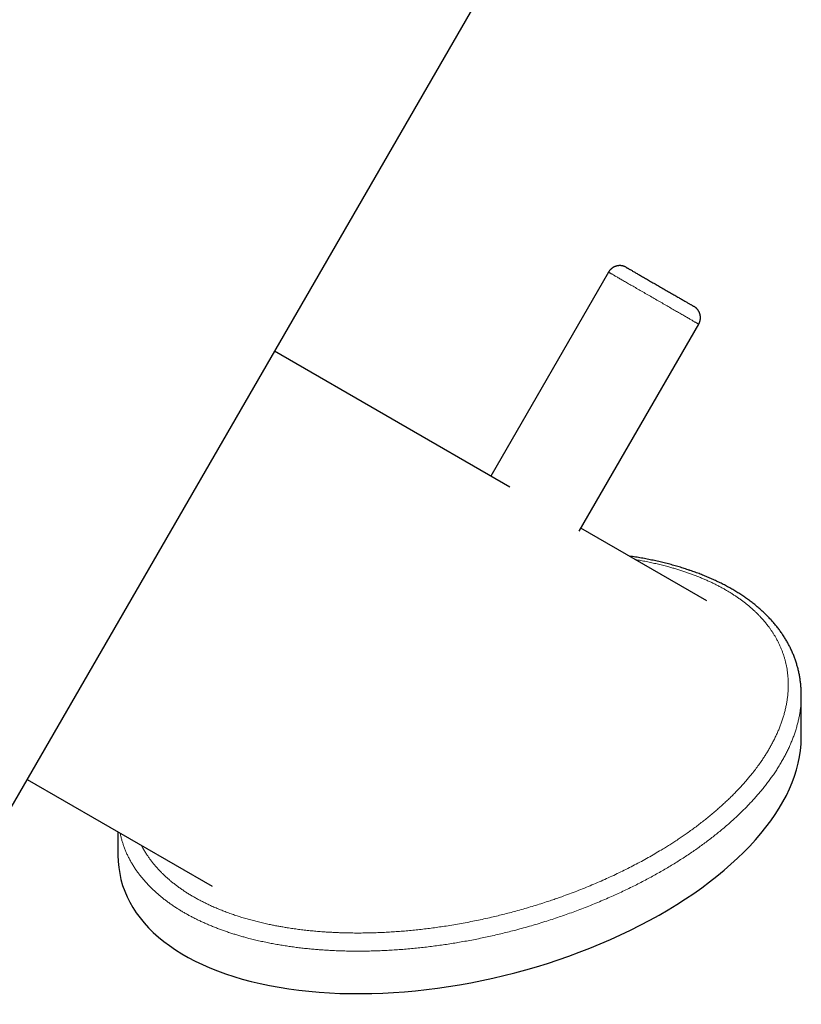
# Model space of a CAD drawing. Header units: millimetres. Extents: x 8 to 538, y 12 to 485.
# Tile 9 of 15: x 457 to 517, y 86 to 162. Entities that reach past the tile are written whole.
import ezdxf

# ---------------------------------------------------------------- set-up
doc = ezdxf.new("R2010")
doc.units = ezdxf.units.MM

msp = doc.modelspace()

# ---------------------------------------------------------------- linework, layer by layer
at = {"color": 7, "linetype": 'Continuous', "lineweight": 30}
for p, q in [((453.589, 96.794), (497.839, 173.437)), ((502.091, 142.45), (493.044, 126.78)), ((499.831, 122.534), (509.019, 138.45)), ((494.51, 125.933), (476.438, 136.37)), ((509.646, 117.193), (499.972, 122.779)), ((516.903, 106.657), (516.903, 109.923)), ((457.438, 103.461), (471.643, 95.258)), ((464.405, 99.437), (464.405, 97.639))]:
    msp.add_line(p, q, dxfattribs=at)
at = {"color": 8, "linetype": 'Continuous', "lineweight": 0, "flags": 128}
for points in [[(503.555, 141.605), (503.475, 141.651), (503.396, 141.696), (503.32, 141.741), (503.245, 141.784), (503.172, 141.826), (503.1, 141.867), (503.031, 141.907), (502.964, 141.946), (502.899, 141.983), (502.837, 142.02), (502.776, 142.054), (502.718, 142.088), (502.662, 142.12), (502.609, 142.151), (502.558, 142.181), (502.509, 142.209), (502.463, 142.235), (502.42, 142.26), (502.379, 142.284), (502.34, 142.306), (502.305, 142.327), (502.272, 142.346), (502.241, 142.363), (502.214, 142.379), (502.189, 142.393), (502.167, 142.406), (502.148, 142.417), (502.131, 142.427), (502.118, 142.435), (502.107, 142.441), (502.099, 142.445), (502.094, 142.448), (502.091, 142.45), (502.091, 142.45)], [(509.019, 138.45), (509.019, 138.45), (509.017, 138.451), (509.013, 138.454), (509.005, 138.458), (508.994, 138.464), (508.981, 138.472), (508.965, 138.481), (508.946, 138.492), (508.924, 138.505), (508.899, 138.519), (508.872, 138.535), (508.842, 138.552), (508.809, 138.571), (508.774, 138.592), (508.736, 138.614), (508.695, 138.637), (508.652, 138.662), (508.606, 138.689), (508.558, 138.716), (508.507, 138.746), (508.454, 138.777), (508.398, 138.809), (508.34, 138.842), (508.28, 138.877), (508.217, 138.913), (508.153, 138.95), (508.086, 138.989), (508.017, 139.029), (507.946, 139.07), (507.873, 139.112), (507.798, 139.155), (507.722, 139.199), (507.643, 139.245), (507.563, 139.291), (507.481, 139.338), (507.398, 139.386), (507.313, 139.435), (507.227, 139.485), (507.139, 139.536), (507.05, 139.587), (506.96, 139.639), (506.868, 139.692), (506.776, 139.745), (506.682, 139.799), (506.588, 139.854), (506.492, 139.909), (506.396, 139.964), (506.3, 140.02), (506.202, 140.077), (506.104, 140.133), (506.006, 140.19), (505.907, 140.247), (505.808, 140.304), (505.709, 140.361), (505.61, 140.419), (505.51, 140.476), (505.411, 140.533), (505.312, 140.591), (505.213, 140.648), (505.114, 140.705), (505.016, 140.762), (504.918, 140.818), (504.82, 140.874), (504.724, 140.93), (504.627, 140.986), (504.532, 141.041), (504.438, 141.095), (504.344, 141.149), (504.251, 141.203), (504.16, 141.256), (504.069, 141.308), (503.98, 141.359), (503.892, 141.41), (503.806, 141.46), (503.721, 141.509), (503.637, 141.557), (503.555, 141.605)]]:
    msp.add_lwpolyline(points, dxfattribs=at)
at = {"color": 7, "linetype": 'Continuous', "lineweight": 30, "flags": 128}
for points in [[(503.458, 142.815), (503.462, 142.813), (503.468, 142.81), (503.477, 142.804), (503.489, 142.797), (503.504, 142.789), (503.522, 142.778), (503.543, 142.766), (503.566, 142.753), (503.592, 142.738), (503.621, 142.721), (503.653, 142.703), (503.687, 142.683), (503.724, 142.662), (503.763, 142.639), (503.805, 142.615), (503.849, 142.59), (503.896, 142.563), (503.945, 142.534), (503.997, 142.504), (504.051, 142.473), (504.107, 142.441), (504.165, 142.407), (504.225, 142.373), (504.287, 142.337), (504.352, 142.3), (504.418, 142.261), (504.486, 142.222), (504.555, 142.182)], [(504.555, 142.182), (504.627, 142.141), (504.7, 142.099), (504.774, 142.056), (504.85, 142.012), (504.927, 141.967), (505.005, 141.922), (505.085, 141.876), (505.166, 141.83), (505.247, 141.782), (505.33, 141.735), (505.413, 141.687), (505.497, 141.638), (505.582, 141.589), (505.667, 141.54), (505.753, 141.491), (505.839, 141.441), (505.925, 141.391), (506.011, 141.342), (506.097, 141.292), (506.184, 141.242), (506.27, 141.192), (506.356, 141.142), (506.441, 141.093), (506.527, 141.044), (506.611, 140.995), (506.695, 140.946), (506.779, 140.898), (506.861, 140.851), (506.943, 140.804), (507.024, 140.757), (507.103, 140.711), (507.182, 140.666), (507.259, 140.621), (507.335, 140.577), (507.409, 140.534), (507.482, 140.492), (507.553, 140.451), (507.623, 140.411), (507.691, 140.371), (507.757, 140.333), (507.822, 140.296), (507.884, 140.26), (507.944, 140.225), (508.003, 140.192), (508.059, 140.159), (508.113, 140.128), (508.164, 140.098), (508.213, 140.07), (508.26, 140.043), (508.305, 140.017), (508.347, 139.993), (508.386, 139.97), (508.423, 139.949), (508.457, 139.929), (508.489, 139.911), (508.518, 139.894), (508.544, 139.879), (508.567, 139.865), (508.588, 139.854), (508.606, 139.843), (508.621, 139.835), (508.633, 139.827), (508.642, 139.822), (508.649, 139.818), (508.652, 139.817)]]:
    msp.add_lwpolyline(points, dxfattribs=at)
at = {"color": 7, "linetype": 'Continuous', "lineweight": 30}
msp.add_ellipse((490.654, 102.148), major_axis=(26.036, 6.313), ratio=0.529106, start_param=3.014012, end_param=6.155605, dxfattribs=at)
for points, knots in [([(503.456, 142.817), (503.455, 142.817), (503.454, 142.817), (503.452, 142.819), (503.45, 142.82), (503.446, 142.822), (503.441, 142.825), (503.435, 142.828), (503.424, 142.834), (503.408, 142.843), (503.382, 142.855), (503.346, 142.871), (503.303, 142.889), (503.259, 142.903), (503.215, 142.916), (503.171, 142.927), (503.125, 142.936), (503.077, 142.943), (503.028, 142.948), (502.978, 142.95), (502.928, 142.95), (502.878, 142.947), (502.827, 142.942), (502.777, 142.934), (502.727, 142.923), (502.678, 142.91), (502.629, 142.895), (502.581, 142.877), (502.534, 142.856), (502.488, 142.833), (502.443, 142.808), (502.4, 142.781), (502.357, 142.75), (502.313, 142.716), (502.271, 142.678), (502.231, 142.638), (502.194, 142.596), (502.159, 142.553), (502.127, 142.508), (502.105, 142.473), (502.094, 142.453), (502.092, 142.45)], [0, 0, 0, 0, 0.017723, 0.02728, 0.033004, 0.037123, 0.041071, 0.045766, 0.052711, 0.063869, 0.079275, 0.106227, 0.136123, 0.16581, 0.191959, 0.220283, 0.249574, 0.279538, 0.309958, 0.340697, 0.371667, 0.402807, 0.434077, 0.465447, 0.496897, 0.52841, 0.559976, 0.591585, 0.623229, 0.654904, 0.686605, 0.718327, 0.750069, 0.785252, 0.820262, 0.855015, 0.889524, 0.923803, 0.957861, 0.991708, 1, 1, 1, 1]), ([(509.019, 138.45), (509.024, 138.459), (509.039, 138.484), (509.059, 138.525), (509.081, 138.575), (509.1, 138.625), (509.116, 138.676), (509.129, 138.727), (509.139, 138.779), (509.147, 138.831), (509.152, 138.883), (509.154, 138.934), (509.153, 138.986), (509.15, 139.037), (509.144, 139.087), (509.136, 139.137), (509.126, 139.186), (509.113, 139.233), (509.098, 139.28), (509.081, 139.326), (509.061, 139.37), (509.04, 139.412), (509.018, 139.453), (508.994, 139.493), (508.968, 139.53), (508.941, 139.566), (508.914, 139.6), (508.885, 139.632), (508.857, 139.661), (508.828, 139.689), (508.799, 139.714), (508.772, 139.736), (508.745, 139.756), (508.721, 139.773), (508.701, 139.786), (508.686, 139.796), (508.676, 139.802), (508.67, 139.806), (508.665, 139.809), (508.662, 139.811), (508.66, 139.812), (508.658, 139.813), (508.656, 139.814), (508.655, 139.815), (508.654, 139.815), (508.653, 139.816), (508.653, 139.816)], [0, 0, 0, 0, 0.018954, 0.051572, 0.084, 0.116238, 0.14829, 0.180156, 0.211834, 0.243323, 0.27462, 0.305722, 0.336623, 0.367316, 0.397793, 0.428045, 0.458061, 0.487826, 0.517325, 0.546538, 0.575444, 0.604014, 0.632219, 0.660018, 0.687367, 0.714209, 0.740476, 0.766084, 0.790926, 0.81487, 0.837745, 0.859327, 0.879318, 0.897268, 0.912308, 0.922924, 0.92953, 0.93402, 0.937611, 0.941186, 0.945382, 0.950967, 0.959182, 0.972195, 0.99486, 1, 1, 1, 1]), ([(516.903, 109.923), (516.903, 109.927), (516.903, 109.984), (516.901, 110.095), (516.897, 110.254), (516.889, 110.413), (516.879, 110.57), (516.865, 110.727), (516.849, 110.884), (516.829, 111.04), (516.807, 111.195), (516.782, 111.349), (516.754, 111.502), (516.723, 111.653), (516.69, 111.804), (516.654, 111.954), (516.615, 112.103), (516.573, 112.251), (516.528, 112.399), (516.481, 112.545), (516.431, 112.691), (516.378, 112.835), (516.322, 112.979), (516.264, 113.122), (516.203, 113.264), (516.139, 113.405), (516.073, 113.544), (516.004, 113.683), (515.932, 113.82), (515.858, 113.957), (515.78, 114.094), (515.7, 114.229), (515.618, 114.363), (515.533, 114.496), (515.446, 114.627), (515.356, 114.757), (515.264, 114.886), (515.17, 115.013), (515.073, 115.139), (514.974, 115.264), (514.872, 115.389), (514.767, 115.512), (514.66, 115.634), (514.551, 115.755), (514.439, 115.875), (514.324, 115.993), (514.207, 116.11), (514.088, 116.227), (513.966, 116.342), (513.843, 116.455), (513.716, 116.568), (513.588, 116.679), (513.457, 116.789), (513.324, 116.897), (513.189, 117.005), (513.052, 117.11), (512.912, 117.214), (512.771, 117.317), (512.627, 117.419), (512.481, 117.52), (512.334, 117.618), (512.185, 117.715), (512.033, 117.811), (511.878, 117.907), (511.722, 118), (511.564, 118.093), (511.403, 118.184), (511.241, 118.273), (511.077, 118.361), (510.911, 118.448), (510.743, 118.533), (510.573, 118.617), (510.4, 118.7), (510.226, 118.781), (510.05, 118.861), (509.872, 118.939), (509.692, 119.016), (509.509, 119.092), (509.325, 119.167), (509.139, 119.24), (508.95, 119.311), (508.759, 119.382), (508.566, 119.451), (508.418, 119.502), (508.3, 119.543), (508.181, 119.583), (508.014, 119.638), (507.815, 119.701), (507.614, 119.763), (507.411, 119.823), (507.207, 119.882), (507.001, 119.94), (506.794, 119.996), (506.585, 120.05), (506.374, 120.103), (506.162, 120.155), (505.948, 120.205), (505.731, 120.253), (505.514, 120.3), (505.294, 120.346), (505.072, 120.39), (504.849, 120.433), (504.624, 120.474), (504.396, 120.514), (504.167, 120.552), (503.937, 120.588), (503.783, 120.611), (503.706, 120.623)], [0, 0, 0, 0, 0.000843, 0.011704, 0.022519, 0.033175, 0.043833, 0.054463, 0.065058, 0.075611, 0.086113, 0.096559, 0.106942, 0.117257, 0.127497, 0.137655, 0.147886, 0.158042, 0.168154, 0.178226, 0.188262, 0.198265, 0.20824, 0.218189, 0.228117, 0.238026, 0.247929, 0.257589, 0.267421, 0.277245, 0.287052, 0.296835, 0.306587, 0.316301, 0.32597, 0.335588, 0.345149, 0.354646, 0.3642, 0.373757, 0.383294, 0.392813, 0.402317, 0.411808, 0.421288, 0.430758, 0.440222, 0.449681, 0.459136, 0.468593, 0.477998, 0.487404, 0.496803, 0.506197, 0.515588, 0.524981, 0.534207, 0.543609, 0.552982, 0.56231, 0.571577, 0.580765, 0.590118, 0.599445, 0.608762, 0.618071, 0.627376, 0.636678, 0.645979, 0.655281, 0.664586, 0.673896, 0.683214, 0.692541, 0.70188, 0.711233, 0.720602, 0.72999, 0.739399, 0.748832, 0.75829, 0.767777, 0.777294, 0.786843, 0.789569, 0.794624, 0.804181, 0.813739, 0.823306, 0.832886, 0.842482, 0.852095, 0.861728, 0.871384, 0.881065, 0.890774, 0.900512, 0.910284, 0.920091, 0.929936, 0.939822, 0.949751, 0.959726, 0.969749, 0.979823, 0.989952, 1, 1, 1, 1])]:
    msp.add_open_spline(points, degree=3, knots=knots, dxfattribs=at)
at = {"color": 8, "linetype": 'Continuous', "lineweight": 0}
for points, knots in [([(511.089, 118.028), (511.01, 118.073), (510.85, 118.164), (510.605, 118.296), (510.355, 118.425), (510.099, 118.552), (509.838, 118.675), (509.572, 118.795), (509.301, 118.912), (509.025, 119.026), (508.744, 119.137), (508.458, 119.244), (508.168, 119.348), (507.873, 119.448), (507.574, 119.545), (507.271, 119.639), (506.964, 119.729), (506.624, 119.823), (506.248, 119.921), (505.837, 120.021), (505.42, 120.115), (504.998, 120.202), (504.583, 120.282), (504.306, 120.33), (504.173, 120.353)], [0, 0, 0, 0, 0.041482, 0.082974, 0.124466, 0.165948, 0.207755, 0.249572, 0.291389, 0.333196, 0.375379, 0.417573, 0.459767, 0.501951, 0.544449, 0.586957, 0.629465, 0.671964, 0.727137, 0.78232, 0.837494, 0.893005, 0.948525, 1, 1, 1, 1]), ([(466.207, 98.397), (466.233, 98.345), (466.304, 98.206), (466.433, 97.981), (466.579, 97.744), (466.722, 97.53), (466.858, 97.338), (467.001, 97.147), (467.152, 96.958), (467.31, 96.771), (467.476, 96.585), (467.648, 96.401), (467.827, 96.221), (468.012, 96.044), (468.202, 95.871), (468.399, 95.7), (468.603, 95.532), (468.814, 95.366), (469.033, 95.202), (469.259, 95.041), (469.491, 94.883), (469.731, 94.727), (469.978, 94.574), (470.231, 94.425), (470.491, 94.279), (470.758, 94.136), (471.032, 93.996), (471.311, 93.86), (471.612, 93.721), (471.936, 93.579), (472.282, 93.435), (472.637, 93.296), (472.998, 93.163), (473.367, 93.035), (473.742, 92.913), (474.124, 92.796), (474.512, 92.685), (474.906, 92.579), (475.306, 92.48), (475.711, 92.386), (476.088, 92.304), (476.437, 92.234), (476.757, 92.174), (477.079, 92.117), (477.439, 92.058), (477.839, 91.997), (478.278, 91.937), (478.721, 91.883), (479.166, 91.834), (479.614, 91.792), (480.026, 91.758), (480.403, 91.732), (480.743, 91.712), (481.084, 91.694), (481.481, 91.678), (481.934, 91.664), (482.444, 91.656), (482.955, 91.654), (483.466, 91.659), (483.979, 91.67), (484.492, 91.687), (485.004, 91.711), (485.518, 91.741), (486.033, 91.777), (486.548, 91.819), (487.062, 91.868), (487.576, 91.921), (488.088, 91.981), (488.599, 92.046), (489.108, 92.117), (489.644, 92.197), (490.204, 92.288), (490.788, 92.39), (491.37, 92.499), (491.948, 92.614), (492.523, 92.736), (493.075, 92.861), (493.603, 92.986), (494.108, 93.111), (494.61, 93.241), (495.129, 93.381), (495.665, 93.533), (496.216, 93.696), (496.763, 93.864), (497.259, 94.024), (497.706, 94.172), (498.105, 94.309), (498.566, 94.471), (499.089, 94.662), (499.672, 94.883), (500.248, 95.111), (500.819, 95.346), (501.382, 95.587), (501.939, 95.834), (502.489, 96.087), (503.032, 96.346), (503.567, 96.612), (504.096, 96.883), (504.618, 97.162), (505.134, 97.446), (505.641, 97.737), (506.084, 98), (506.468, 98.235), (506.794, 98.439), (507.116, 98.646), (507.434, 98.855), (507.748, 99.067), (508.069, 99.289), (508.397, 99.522), (508.732, 99.767), (509.06, 100.014), (509.383, 100.264), (509.701, 100.517), (510.009, 100.77), (510.308, 101.024), (510.599, 101.278), (510.884, 101.534), (511.162, 101.793), (511.435, 102.054), (511.693, 102.31), (511.938, 102.56), (512.17, 102.805), (512.396, 103.052), (512.616, 103.301), (512.831, 103.551), (513.064, 103.833), (513.313, 104.147), (513.573, 104.494), (513.802, 104.815), (514.001, 105.109), (514.173, 105.376), (514.338, 105.644), (514.498, 105.918), (514.653, 106.198), (514.802, 106.485), (514.943, 106.772), (515.075, 107.062), (515.199, 107.353), (515.313, 107.646), (515.418, 107.94), (515.514, 108.236), (515.6, 108.535), (515.676, 108.835), (515.742, 109.136), (515.797, 109.438), (515.841, 109.742), (515.874, 110.047), (515.895, 110.352), (515.904, 110.634), (515.902, 110.891), (515.894, 111.124), (515.879, 111.357), (515.855, 111.591), (515.825, 111.824), (515.786, 112.058), (515.74, 112.29), (515.686, 112.523), (515.623, 112.756), (515.552, 112.988), (515.472, 113.22), (515.384, 113.451), (515.286, 113.682), (515.18, 113.912), (515.064, 114.141), (514.947, 114.354), (514.831, 114.552), (514.717, 114.734), (514.596, 114.916), (514.455, 115.117), (514.29, 115.336), (514.099, 115.572), (513.914, 115.786), (513.736, 115.979), (513.57, 116.151), (513.397, 116.321), (513.217, 116.49), (513.031, 116.656), (512.838, 116.82), (512.638, 116.983), (512.433, 117.141), (512.223, 117.297), (512.009, 117.448), (511.788, 117.597), (511.561, 117.744), (511.329, 117.888), (511.169, 117.981), (511.089, 118.028)], [0, 0, 0, 0, 0.003204, 0.008675, 0.014145, 0.01828, 0.022416, 0.026551, 0.030686, 0.034852, 0.03902, 0.043187, 0.047353, 0.051441, 0.055529, 0.059618, 0.063705, 0.067828, 0.071951, 0.076074, 0.080196, 0.084362, 0.088529, 0.092696, 0.096862, 0.101066, 0.105271, 0.109476, 0.11368, 0.118593, 0.123506, 0.128418, 0.133364, 0.138311, 0.143257, 0.148245, 0.153235, 0.158223, 0.163242, 0.168262, 0.173282, 0.177151, 0.18102, 0.184895, 0.18877, 0.193966, 0.199162, 0.204358, 0.20958, 0.214802, 0.220024, 0.22396, 0.227896, 0.231836, 0.235777, 0.241642, 0.247507, 0.253385, 0.259262, 0.265174, 0.271086, 0.277009, 0.282931, 0.288918, 0.294905, 0.300901, 0.306897, 0.31292, 0.318943, 0.324974, 0.331005, 0.338032, 0.34506, 0.352086, 0.359138, 0.36619, 0.373242, 0.379568, 0.385895, 0.392228, 0.398562, 0.405689, 0.412816, 0.419952, 0.427088, 0.432422, 0.437755, 0.443088, 0.451099, 0.45911, 0.467168, 0.475226, 0.483295, 0.491364, 0.499473, 0.507581, 0.5157, 0.523819, 0.532027, 0.540235, 0.548454, 0.556672, 0.562214, 0.567757, 0.573299, 0.578848, 0.584398, 0.589947, 0.596159, 0.602371, 0.608583, 0.614806, 0.621029, 0.627252, 0.633317, 0.639382, 0.645446, 0.651522, 0.657598, 0.663673, 0.669237, 0.674801, 0.680365, 0.685939, 0.691512, 0.697086, 0.704624, 0.712164, 0.719702, 0.725376, 0.731051, 0.736725, 0.742399, 0.748354, 0.754308, 0.760269, 0.76623, 0.772214, 0.778198, 0.784189, 0.790181, 0.796225, 0.802269, 0.808322, 0.814376, 0.820461, 0.826546, 0.832643, 0.83874, 0.843388, 0.848037, 0.852686, 0.857334, 0.862008, 0.866683, 0.871358, 0.876032, 0.880735, 0.885438, 0.89015, 0.894861, 0.899604, 0.904347, 0.9091, 0.913852, 0.917722, 0.921592, 0.925467, 0.929342, 0.934544, 0.939747, 0.944948, 0.948877, 0.952806, 0.956735, 0.960663, 0.964623, 0.968582, 0.972549, 0.976516, 0.980421, 0.984327, 0.988232, 0.992154, 0.996077, 1, 1, 1, 1]), ([(516.902, 109.922), (516.901, 109.838), (516.9, 109.651), (516.885, 109.361), (516.858, 109.052), (516.819, 108.742), (516.769, 108.433), (516.708, 108.121), (516.635, 107.807), (516.55, 107.491), (516.454, 107.176), (516.347, 106.862), (516.23, 106.548), (516.102, 106.235), (515.964, 105.923), (515.815, 105.61), (515.655, 105.297), (515.484, 104.983), (515.303, 104.672), (515.112, 104.362), (514.913, 104.053), (514.704, 103.747), (514.487, 103.443), (514.26, 103.141), (514.025, 102.841), (513.78, 102.541), (513.526, 102.242), (513.261, 101.944), (512.988, 101.648), (512.707, 101.355), (512.415, 101.061), (512.111, 100.766), (511.796, 100.47), (511.472, 100.177), (511.141, 99.887), (510.805, 99.603), (510.465, 99.325), (510.122, 99.053), (509.771, 98.783), (509.414, 98.517), (509.051, 98.254), (508.68, 97.993), (508.303, 97.736), (507.92, 97.482), (507.53, 97.231), (507.132, 96.982), (506.726, 96.736), (506.313, 96.492), (505.893, 96.251), (505.467, 96.014), (505.031, 95.779), (504.585, 95.545), (504.128, 95.312), (503.666, 95.084), (503.198, 94.86), (502.709, 94.633), (502.199, 94.404), (501.667, 94.173), (501.128, 93.947), (500.582, 93.726), (500.041, 93.515), (499.504, 93.313), (498.972, 93.121), (498.435, 92.933), (497.892, 92.75), (497.333, 92.57), (496.758, 92.391), (496.166, 92.215), (495.568, 92.046), (494.998, 91.892), (494.455, 91.752), (493.941, 91.625), (493.424, 91.503), (492.903, 91.386), (492.377, 91.274), (491.847, 91.166), (491.314, 91.064), (490.79, 90.97), (490.276, 90.883), (489.771, 90.803), (489.263, 90.728), (488.753, 90.658), (488.239, 90.593), (487.723, 90.533), (487.205, 90.479), (486.681, 90.431), (486.151, 90.387), (485.616, 90.35), (485.08, 90.319), (484.541, 90.294), (484, 90.276), (483.457, 90.264), (482.914, 90.26), (482.374, 90.263), (481.838, 90.272), (481.305, 90.289), (480.816, 90.311), (480.372, 90.337), (479.972, 90.364), (479.573, 90.396), (479.163, 90.433), (478.741, 90.476), (478.309, 90.526), (477.879, 90.581), (477.45, 90.642), (477.022, 90.709), (476.596, 90.781), (476.173, 90.86), (475.747, 90.945), (475.32, 91.037), (474.891, 91.137), (474.502, 91.235), (474.152, 91.329), (473.84, 91.416), (473.531, 91.507), (473.22, 91.604), (472.906, 91.706), (472.589, 91.815), (472.276, 91.927), (471.967, 92.044), (471.662, 92.165), (471.361, 92.29), (471.064, 92.419), (470.78, 92.549), (470.506, 92.68), (470.244, 92.811), (469.986, 92.945), (469.733, 93.082), (469.485, 93.223), (469.242, 93.367), (469.006, 93.513), (468.77, 93.665), (468.535, 93.824), (468.301, 93.989), (468.073, 94.158), (467.852, 94.33), (467.637, 94.505), (467.428, 94.683), (467.226, 94.864), (467.016, 95.062), (466.802, 95.275), (466.584, 95.506), (466.377, 95.741), (466.18, 95.978), (465.994, 96.218), (465.818, 96.462), (465.653, 96.709), (465.497, 96.96), (465.352, 97.213), (465.218, 97.468), (465.095, 97.725), (464.982, 97.982), (464.88, 98.241), (464.789, 98.501), (464.707, 98.761), (464.636, 99.024), (464.589, 99.219), (464.568, 99.326), (464.564, 99.345)], [0, 0, 0, 0, 0.005525, 0.012255, 0.019037, 0.02582, 0.032604, 0.039386, 0.046372, 0.05336, 0.060348, 0.067335, 0.074364, 0.081395, 0.088425, 0.095454, 0.102638, 0.109824, 0.117011, 0.124197, 0.131381, 0.138572, 0.145765, 0.152958, 0.16015, 0.167341, 0.174662, 0.181984, 0.189306, 0.196628, 0.203948, 0.211536, 0.219125, 0.226715, 0.234305, 0.241892, 0.249249, 0.256607, 0.263965, 0.271323, 0.278679, 0.286041, 0.293403, 0.300766, 0.308129, 0.31549, 0.322952, 0.330415, 0.337879, 0.345342, 0.352804, 0.360474, 0.368145, 0.375817, 0.383488, 0.391158, 0.399554, 0.407953, 0.416352, 0.424751, 0.433147, 0.441068, 0.448991, 0.456914, 0.464836, 0.472757, 0.48115, 0.489545, 0.49794, 0.506333, 0.513381, 0.520429, 0.527477, 0.534525, 0.541604, 0.548684, 0.555764, 0.562843, 0.569449, 0.576056, 0.582663, 0.589269, 0.595908, 0.602548, 0.609189, 0.615828, 0.622627, 0.629427, 0.636227, 0.643026, 0.649873, 0.656722, 0.663571, 0.670418, 0.677152, 0.683888, 0.690622, 0.695699, 0.700777, 0.705855, 0.710932, 0.716489, 0.722048, 0.727607, 0.733165, 0.738768, 0.744372, 0.749977, 0.755579, 0.76141, 0.767241, 0.773071, 0.777461, 0.78185, 0.786207, 0.790564, 0.795209, 0.799856, 0.804502, 0.809147, 0.813829, 0.818512, 0.823195, 0.827876, 0.832251, 0.836627, 0.841003, 0.845378, 0.849773, 0.854168, 0.858524, 0.862879, 0.867545, 0.872213, 0.876881, 0.881548, 0.886253, 0.890959, 0.895665, 0.90037, 0.906112, 0.911858, 0.917607, 0.923355, 0.929102, 0.934844, 0.94066, 0.946478, 0.952299, 0.95812, 0.963939, 0.969755, 0.975541, 0.981328, 0.987115, 0.992901, 0.998755, 1, 1, 1, 1])]:
    msp.add_open_spline(points, degree=3, knots=knots, dxfattribs=at)

doc.saveas('drawing.dxf')
